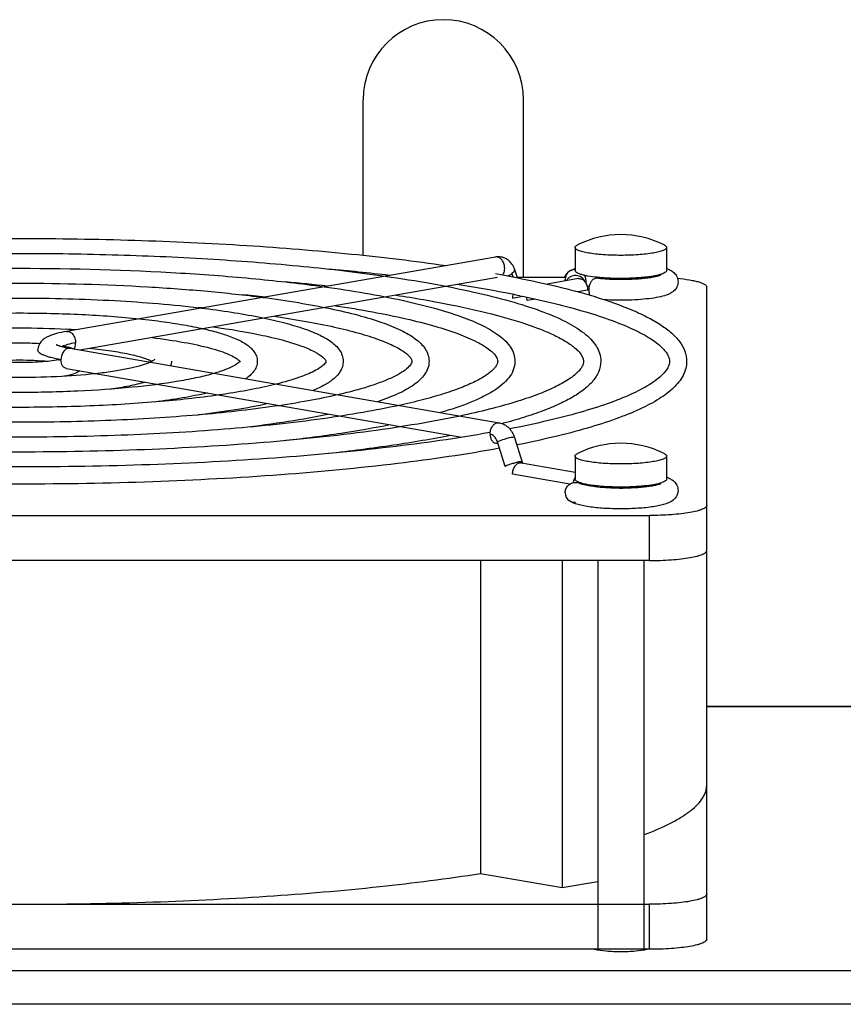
# Model space of a CAD drawing. Extents: x -1490 to 1181, y 8 to 1663.
# Tile 30 of 72: x -578 to -506, y 1061 to 1147. Entities that reach past the tile are written whole.
import ezdxf

# ---------------------------------------------------------------- set-up
doc = ezdxf.new("R2010")
doc.units = 0
doc.header["$LTSCALE"] = 65.395
doc.layers.get('0').update_dxf_attribs({"linetype": 'CONTINUOUS'})

msp = doc.modelspace()

# ---------------------------------------------------------------- linework, layer by layer
at = {"color": 6, "linetype": 'CONTINUOUS'}
for p, q in [((-547.572, 1126.208), (-547.572, 1139.792)), ((-533.572, 1124.303), (-533.572, 1139.792)), ((-529.072, 1126.891), (-529.072, 1124.872)), ((-521.072, 1126.891), (-521.072, 1124.872)), ((-536.007, 1126.053), (-573.483, 1119.545)), ((-547.572, 1124.638), (-547.572, 1124.699)), ((-534.086, 1124.233), (-534.365, 1125.013)), ((-535.848, 1124.254), (-572.311, 1117.922)), ((-534.111, 1124.303), (-529.905, 1124.303)), ((-528.762, 1124.16), (-531.513, 1123.682)), ((-527.072, 1124.271), (-527.072, 1124.17)), ((-525.035, 1124.075), (-525.072, 1124.075)), ((-523.072, 1124.271), (-523.072, 1124.17)), ((-517.572, 1066.419), (-517.572, 1123.435)), ((-573.175, 1118.072), (-535.699, 1111.564)), ((-573.483, 1116.299), (-538.944, 1110.301)), ((-534.355, 1110.272), (-533.676, 1108.137)), ((-529.072, 1108.658), (-529.072, 1106.639)), ((-521.072, 1108.658), (-521.072, 1106.639)), ((-533.739, 1108.073), (-529.072, 1107.262)), ((-527.072, 1106.038), (-527.072, 1105.937)), ((-523.072, 1106.038), (-523.072, 1105.938)), ((-632.572, 1103.465), (-522.572, 1103.465)), ((-522.572, 1099.526), (-632.572, 1099.526)), ((-537.32, 1099.526), (-537.32, 1072.182)), ((-530.196, 1099.526), (-530.196, 1070.945)), ((-527.072, 1099.526), (-527.072, 1065.55)), ((-523.072, 1099.526), (-523.072, 1065.55)), ((-517.572, 1086.792), (-500.226, 1086.792)), ((-537.32, 1072.182), (-530.196, 1070.945)), ((-530.196, 1070.945), (-527.072, 1071.487)), ((-632.572, 1069.49), (-522.572, 1069.49))]:
    msp.add_line(p, q, dxfattribs=at)
at = {"color": 2, "linetype": 'CONTINUOUS'}
for p, q in [((-534.472, 1124.311), (-534.576, 1124.6)), ((-529.932, 1123.957), (-529.932, 1124.091)), ((-528.132, 1124.05), (-528.132, 1123.777)), ((-527.972, 1123.163), (-528.84, 1123.012)), ((-534.53, 1122.466), (-533.661, 1122.617)), ((-532.522, 1122.372), (-533.257, 1122.245)), ((-535.17, 1107.754), (-535.849, 1109.889)), ((-533.95, 1108.141), (-533.926, 1108.064)), ((-529.517, 1106.205), (-534.53, 1107.075)), ((-529.17, 1106.587), (-529.047, 1106.565)), ((-522.572, 1065.55), (-632.572, 1065.55))]:
    msp.add_line(p, q, dxfattribs=at)
at = {"color": 9, "linetype": 'CONTINUOUS'}
for p, q in [((-522.572, 1099.526), (-522.572, 1103.465)), ((-502.572, 1086.747), (-517.572, 1086.747)), ((-522.572, 1065.55), (-522.572, 1069.49)), ((-701.572, 1063.697), (-502.572, 1063.697)), ((-502.572, 1060.743), (-701.572, 1060.743))]:
    msp.add_line(p, q, dxfattribs=at)
at = {"color": 6, "linetype": 'CONTINUOUS'}
for centre, radius, start, end in [((-540.572, 1139.792), 7, 0, 180), ((-525.072, 1119.505), 8.5, 63.63261, 116.36739), ((-535.763, 1124.654), 1.42, 94.64476, 99.8551), ((-535.765, 1124.673), 1.401, 89.40981, 94.64325), ((-570.216, 912.584), 213.322, 83.28652, 84.72827), ((-529.071, 1124.092), 0.861, 124.57096, 180.07758), ((-528.01, 1122.099), 3.129, 109.8569, 110.96053), ((-529.053, 1124.048), 0.91, 91.1983, 94.25901), ((-571.629, 934.602), 190.058, 83.67514, 84.77949), ((-558.645, 999.125), 125.999, 79.26075, 81.20266), ((-543.021, 1071.139), 53.779, 73.10272, 74.9497), ((-526.669, 1116.86), 6.742, 99.74861, 101.47316), ((-573.065, 956.22), 167.195, 84.19108, 84.88407), ((-554.119, 1023.663), 101.048, 78.45673, 79.18926), ((-540.873, 1078.368), 46.238, 72.91314, 73.04515), ((-574.444, 978.112), 144.054, 84.91031, 85.0377), ((-577.05, 1059.619), 60.226, 85.83343, 86.59213), ((-574.775, 1112.194), 6.15, 74.42006, 76.30614), ((-575.732, 1126.1), 9.173, 279.95387, 280.69445), ((-525.072, 1101.272), 8.5, 63.63261, 116.36739), ((-522.136, 1103.86), 3.135, 69.82088, 70.15186), ((-525.072, 1128.538), 22.696, 269.74632, 270.41125)]:
    msp.add_arc(centre, radius, start, end, dxfattribs=at)
at = {"color": 9, "linetype": 'CONTINUOUS'}
for centre, radius, start, end in [((-535.932, 1125.623), 0.436, 95.43684, 99.8513), ((-535.773, 1111.133), 0.437, 75.76102, 80.14444)]:
    msp.add_arc(centre, radius, start, end, dxfattribs=at)
at = {"color": 2, "linetype": 'CONTINUOUS'}
for centre, radius, start, end in [((-525.595, 1139.004), 14.807, 263.97256, 264.19596), ((-525.072, 1135.612), 11.482, 269.2171, 270.7829), ((-524.548, 1139.004), 14.807, 275.80404, 276.02744), ((-534.539, 1122.243), 1.282, 0.06744, 13.35651), ((-537.157, 1109.473), 1.373, 17.62152, 21.5026), ((-533.815, 1107.637), 0.442, 80.197, 92.1097), ((-533.816, 1107.636), 0.443, 68.02447, 80.09592), ((-533.824, 1107.617), 0.464, 60.24717, 67.994), ((-527.955, 1106.155), 1.29, 169.51251, 172.25779), ((-527.971, 1106.158), 1.273, 160.2542, 169.54144), ((-527.314, 1110.417), 4.302, 254.13898, 256.20273), ((-526.223, 1106.376), 1.622, 188.50803, 192.06628), ((-525.595, 1120.771), 14.807, 263.97256, 264.19596), ((-525.072, 1117.379), 11.482, 269.2171, 270.7829), ((-524.548, 1120.771), 14.807, 275.80404, 276.02744), ((-529.071, 1105.449), 0.861, 179.92237, 235.43033)]:
    msp.add_arc(centre, radius, start, end, dxfattribs=at)
at = {"color": 6, "linetype": 'CONTINUOUS'}
for points, knots in [([(-614.815, 1125.303), (-612.068, 1125.706), (-606.27, 1126.401), (-597.204, 1127.127), (-587.54, 1127.572), (-577.572, 1127.723), (-567.604, 1127.572), (-557.94, 1127.127), (-548.874, 1126.401), (-543.076, 1125.706), (-540.329, 1125.303)], [0, 0, 0, 0, 0.111516, 0.234446, 0.365225, 0.5, 0.634775, 0.765554, 0.888484, 1, 1, 1, 1]), ([(-529.072, 1126.891), (-529.072, 1126.934), (-529.028, 1127.004), (-528.94, 1127.07), (-528.881, 1127.104), (-528.847, 1127.12)], [0, 0, 0, 0, 0.388933, 0.661387, 1, 1, 1, 1]), ([(-525.072, 1126.196), (-525.582, 1126.196), (-526.325, 1126.22), (-527.267, 1126.305), (-527.867, 1126.388), (-528.361, 1126.489), (-528.695, 1126.588), (-528.893, 1126.682), (-529.008, 1126.756), (-529.072, 1126.839), (-529.072, 1126.891)], [0, 0, 0, 0, 0.368681, 0.535858, 0.683237, 0.805629, 0.899182, 0.934564, 0.962501, 1, 1, 1, 1]), ([(-521.072, 1126.891), (-521.072, 1126.839), (-521.136, 1126.756), (-521.251, 1126.682), (-521.449, 1126.588), (-521.783, 1126.489), (-522.277, 1126.388), (-522.876, 1126.305), (-523.819, 1126.22), (-524.561, 1126.196), (-525.072, 1126.196)], [0, 0, 0, 0, 0.037499, 0.065436, 0.100818, 0.194371, 0.316763, 0.464142, 0.631319, 1, 1, 1, 1]), ([(-521.297, 1127.12), (-521.263, 1127.104), (-521.204, 1127.07), (-521.116, 1127.004), (-521.072, 1126.934), (-521.072, 1126.891)], [0, 0, 0, 0, 0.338613, 0.611067, 1, 1, 1, 1]), ([(-609.49, 1124.378), (-607.124, 1124.717), (-602.142, 1125.301), (-594.364, 1125.912), (-586.093, 1126.286), (-577.572, 1126.412), (-569.051, 1126.286), (-560.78, 1125.912), (-553.002, 1125.301), (-548.02, 1124.717), (-545.654, 1124.378)], [0, 0, 0, 0, 0.11202, 0.235032, 0.365595, 0.5, 0.634405, 0.764969, 0.88798, 1, 1, 1, 1]), ([(-534.365, 1125.013), (-534.417, 1125.161), (-534.558, 1125.442), (-534.879, 1125.788), (-535.288, 1126.017), (-535.597, 1126.072), (-535.751, 1126.074)], [0, 0, 0, 0, 0.253105, 0.502876, 0.751513, 1, 1, 1, 1]), ([(-604.158, 1123.452), (-602.174, 1123.727), (-598.01, 1124.2), (-589.15, 1124.877), (-577.572, 1125.197), (-565.994, 1124.877), (-557.134, 1124.2), (-552.97, 1123.727), (-550.986, 1123.452)], [0, 0, 0, 0, 0.11269, 0.235816, 0.5, 0.764184, 0.88731, 1, 1, 1, 1]), ([(-529.579, 1124.788), (-529.594, 1124.777), (-529.653, 1124.733), (-529.709, 1124.685), (-529.748, 1124.645)], [0, 0, 0, 0, 0.241013, 1, 1, 1, 1]), ([(-529.56, 1124.801), (-529.526, 1124.825), (-529.389, 1124.911), (-529.241, 1124.978), (-529.129, 1125.021)], [0, 0, 0, 0, 0.25652, 1, 1, 1, 1]), ([(-521.073, 1125.043), (-520.964, 1125.004), (-520.744, 1124.911), (-520.422, 1124.7), (-520.148, 1124.359), (-520.072, 1124.049), (-520.072, 1123.887)], [0, 0, 0, 0, 0.213162, 0.437875, 0.702412, 1, 1, 1, 1]), ([(-545.654, 1124.378), (-544.287, 1124.182), (-541.696, 1123.772), (-538.049, 1123.052), (-534.872, 1122.267), (-532.191, 1121.422), (-530.023, 1120.52), (-528.565, 1119.664), (-527.697, 1118.902), (-527.218, 1118.308), (-526.898, 1117.65), (-526.822, 1117.173), (-526.822, 1116.937)], [0, 0, 0, 0, 0.195657, 0.371773, 0.526711, 0.659406, 0.769698, 0.859108, 0.897416, 0.932816, 0.966626, 1, 1, 1, 1]), ([(-536.023, 1124.602), (-534.788, 1124.379), (-532.454, 1123.92), (-530.141, 1123.365), (-529.056, 1123.073)], [0, 0, 0, 0, 0.527661, 1, 1, 1, 1]), ([(-529.748, 1124.645), (-529.771, 1124.622), (-529.865, 1124.52), (-529.941, 1124.401), (-529.984, 1124.304)], [0, 0, 0, 0, 0.235933, 1, 1, 1, 1]), ([(-525.072, 1124.075), (-525.264, 1124.075), (-525.989, 1124.085), (-526.714, 1124.128), (-527.243, 1124.189)], [0, 0, 0, 0, 0.265005, 1, 1, 1, 1]), ([(-520.072, 1123.887), (-520.072, 1123.74), (-520.134, 1123.457), (-520.368, 1123.13), (-520.651, 1122.917), (-521.05, 1122.723), (-521.629, 1122.561), (-522.426, 1122.424), (-523.357, 1122.329), (-524.384, 1122.277), (-525.451, 1122.27), (-526.169, 1122.297), (-526.523, 1122.319)], [0, 0, 0, 0, 0.061759, 0.117779, 0.16577, 0.209798, 0.303877, 0.417412, 0.550576, 0.697615, 0.850397, 1, 1, 1, 1]), ([(-521.597, 1124.461), (-521.593, 1124.463), (-521.646, 1124.436), (-521.674, 1124.43), (-521.793, 1124.387), (-521.922, 1124.354), (-522.09, 1124.314), (-522.281, 1124.278), (-522.494, 1124.242), (-522.816, 1124.197), (-523.256, 1124.149), (-523.82, 1124.108), (-524.419, 1124.082), (-524.828, 1124.076), (-525.035, 1124.075)], [0, 0, 0, 0, 0.00423, 0.023819, 0.055299, 0.096414, 0.145665, 0.20198, 0.264506, 0.332517, 0.482413, 0.646777, 0.820879, 1, 1, 1, 1]), ([(-520.118, 1124.191), (-519.766, 1124.157), (-519.266, 1124.095), (-518.646, 1123.976), (-518.277, 1123.885), (-517.978, 1123.783), (-517.735, 1123.67), (-517.572, 1123.53), (-517.572, 1123.435)], [0, 0, 0, 0, 0.389045, 0.552925, 0.692931, 0.807302, 0.895313, 1, 1, 1, 1]), ([(-598.813, 1122.524), (-597.215, 1122.735), (-593.871, 1123.098), (-586.793, 1123.618), (-577.572, 1123.865), (-568.351, 1123.618), (-561.272, 1123.098), (-557.929, 1122.735), (-556.331, 1122.524)], [0, 0, 0, 0, 0.113603, 0.236875, 0.5, 0.763125, 0.886397, 1, 1, 1, 1]), ([(-550.986, 1123.452), (-549.784, 1123.286), (-547.502, 1122.936), (-544.288, 1122.319), (-541.484, 1121.642), (-539.116, 1120.912), (-537.195, 1120.129), (-535.898, 1119.381), (-535.12, 1118.711), (-534.685, 1118.18), (-534.393, 1117.586), (-534.322, 1117.152), (-534.322, 1116.937)], [0, 0, 0, 0, 0.19459, 0.36993, 0.524323, 0.656666, 0.766803, 0.856367, 0.894964, 0.930894, 0.965538, 1, 1, 1, 1]), ([(-593.446, 1121.592), (-590.937, 1121.898), (-585.648, 1122.326), (-577.572, 1122.534), (-569.496, 1122.326), (-564.207, 1121.898), (-561.698, 1121.592)], [0, 0, 0, 0, 0.238404, 0.5, 0.761596, 1, 1, 1, 1]), ([(-556.331, 1122.524), (-555.291, 1122.387), (-553.318, 1122.098), (-550.536, 1121.584), (-548.104, 1121.018), (-546.045, 1120.403), (-544.371, 1119.739), (-543.234, 1119.1), (-542.545, 1118.521), (-542.154, 1118.055), (-541.887, 1117.524), (-541.822, 1117.132), (-541.822, 1116.937)], [0, 0, 0, 0, 0.193165, 0.367488, 0.521178, 0.653068, 0.763, 0.852742, 0.891702, 0.928313, 0.964075, 1, 1, 1, 1]), ([(-544.687, 1122.719), (-543.09, 1122.475), (-540.126, 1121.966), (-536.082, 1121.053), (-533.207, 1120.189), (-531.341, 1119.445), (-530.559, 1119.064), (-530.21, 1118.87)], [0, 0, 0, 0, 0.322385, 0.599545, 0.826679, 0.920282, 1, 1, 1, 1]), ([(-533.899, 1122.667), (-532.873, 1122.457), (-530.94, 1122.029), (-528.244, 1121.311), (-525.936, 1120.562), (-524.039, 1119.793), (-522.576, 1119.021), (-521.659, 1118.351), (-521.181, 1117.832), (-520.966, 1117.506), (-520.847, 1117.211), (-520.822, 1117.023), (-520.822, 1116.937)], [0, 0, 0, 0, 0.213113, 0.402723, 0.567538, 0.706473, 0.818665, 0.903553, 0.93584, 0.961813, 0.982575, 1, 1, 1, 1]), ([(-527.288, 1122.565), (-526.171, 1122.222), (-524.598, 1121.678), (-522.699, 1120.795), (-521.567, 1120.143), (-520.641, 1119.453), (-519.922, 1118.702), (-519.441, 1117.862), (-519.322, 1117.241), (-519.322, 1116.937)], [0, 0, 0, 0, 0.340813, 0.484106, 0.610296, 0.721207, 0.82001, 0.911447, 1, 1, 1, 1]), ([(-561.698, 1121.592), (-560.821, 1121.485), (-559.153, 1121.258), (-556.799, 1120.849), (-554.736, 1120.392), (-552.984, 1119.893), (-551.553, 1119.349), (-550.575, 1118.821), (-549.974, 1118.333), (-549.625, 1117.932), (-549.382, 1117.463), (-549.322, 1117.113), (-549.322, 1116.937)], [0, 0, 0, 0, 0.191163, 0.364097, 0.516854, 0.648152, 0.757805, 0.847745, 0.887167, 0.924674, 0.962013, 1, 1, 1, 1]), ([(-550.004, 1121.796), (-548.911, 1121.633), (-546.844, 1121.293), (-543.944, 1120.704), (-541.439, 1120.069), (-539.364, 1119.402), (-537.932, 1118.799), (-537.041, 1118.301), (-536.552, 1117.966), (-536.195, 1117.651), (-535.931, 1117.331), (-535.822, 1117.078), (-535.822, 1116.937)], [0, 0, 0, 0, 0.215644, 0.408855, 0.577514, 0.719766, 0.833973, 0.880111, 0.918677, 0.949503, 0.972547, 1, 1, 1, 1]), ([(-588.03, 1120.652), (-586.358, 1120.828), (-582.873, 1121.08), (-577.572, 1121.202), (-572.271, 1121.08), (-568.786, 1120.828), (-567.114, 1120.652)], [0, 0, 0, 0, 0.240861, 0.499999, 0.759137, 1, 1, 1, 1]), ([(-567.114, 1120.652), (-566.397, 1120.576), (-565.03, 1120.412), (-563.097, 1120.11), (-561.395, 1119.766), (-559.943, 1119.384), (-558.75, 1118.962), (-557.926, 1118.545), (-557.41, 1118.15), (-557.1, 1117.814), (-556.878, 1117.407), (-556.822, 1117.095), (-556.822, 1116.937)], [0, 0, 0, 0, 0.188101, 0.359029, 0.510527, 0.641065, 0.750339, 0.840469, 0.880474, 0.919235, 0.958867, 1, 1, 1, 1]), ([(-555.326, 1120.872), (-554.397, 1120.738), (-552.639, 1120.458), (-550.173, 1119.97), (-548.042, 1119.444), (-546.278, 1118.889), (-545.063, 1118.389), (-544.31, 1117.977), (-543.902, 1117.703), (-543.609, 1117.45), (-543.408, 1117.211), (-543.322, 1117.032), (-543.322, 1116.937)], [0, 0, 0, 0, 0.218021, 0.413467, 0.584061, 0.72776, 0.842666, 0.888743, 0.926862, 0.956724, 0.978087, 1, 1, 1, 1]), ([(-581.673, 1119.739), (-580.308, 1119.82), (-577.572, 1119.895), (-574.836, 1119.82), (-573.47, 1119.739)], [0, 0, 0, 0, 0.500001, 1, 1, 1, 1]), ([(-573.483, 1119.545), (-573.779, 1119.494), (-574.315, 1119.384), (-574.949, 1119.181), (-575.378, 1118.956), (-575.675, 1118.722), (-575.92, 1118.377), (-575.987, 1118.078), (-575.987, 1117.922)], [0, 0, 0, 0, 0.278054, 0.508239, 0.614265, 0.726297, 0.855348, 1, 1, 1, 1]), ([(-560.658, 1119.946), (-559.206, 1119.747), (-557.159, 1119.413), (-554.648, 1118.817), (-553.194, 1118.376), (-552.072, 1117.928), (-551.32, 1117.508), (-550.942, 1117.181), (-550.832, 1116.997), (-550.822, 1116.95), (-550.822, 1116.937)], [0, 0, 0, 0, 0.420268, 0.593801, 0.739737, 0.855786, 0.939248, 0.98642, 0.996425, 1, 1, 1, 1]), ([(-566.013, 1119.016), (-565.074, 1118.899), (-563.368, 1118.648), (-561.372, 1118.226), (-560.075, 1117.842), (-559.347, 1117.571), (-558.811, 1117.311), (-558.531, 1117.124), (-558.432, 1117.034)], [0, 0, 0, 0, 0.359539, 0.654496, 0.774037, 0.872888, 0.94914, 1, 1, 1, 1]), ([(-530.21, 1118.87), (-529.898, 1118.696), (-529.469, 1118.432), (-528.98, 1118.034), (-528.58, 1117.638), (-528.322, 1117.238), (-528.322, 1116.937)], [0, 0, 0, 0, 0.3852, 0.542372, 0.675662, 1, 1, 1, 1]), ([(-579.323, 1118.502), (-578.74, 1118.539), (-577.572, 1118.572), (-576.403, 1118.539), (-575.82, 1118.502)], [0, 0, 0, 0, 0.5, 1, 1, 1, 1]), ([(-574.382, 1118.399), (-574.386, 1118.402), (-574.398, 1118.411), (-574.383, 1118.402), (-574.368, 1118.393), (-574.334, 1118.376), (-574.29, 1118.356), (-574.233, 1118.333), (-574.166, 1118.309), (-574.057, 1118.272), (-573.899, 1118.226), (-573.684, 1118.172), (-573.439, 1118.12), (-573.266, 1118.088), (-573.175, 1118.072)], [0, 0, 0, 0, 0.011181, 0.014852, 0.031671, 0.060037, 0.09868, 0.146488, 0.202656, 0.266467, 0.414905, 0.588318, 0.78402, 1, 1, 1, 1]), ([(-573.781, 1118.267), (-573.74, 1118.26), (-573.586, 1118.23), (-573.432, 1118.197), (-573.319, 1118.169)], [0, 0, 0, 0, 0.261106, 1, 1, 1, 1]), ([(-573.123, 1118.118), (-573.091, 1118.109), (-572.97, 1118.074), (-572.85, 1118.034), (-572.762, 1118.001)], [0, 0, 0, 0, 0.260651, 1, 1, 1, 1]), ([(-571.434, 1118.075), (-570.815, 1118.013), (-569.67, 1117.877), (-568.121, 1117.609), (-567.043, 1117.344), (-566.383, 1117.111), (-566.126, 1116.995), (-566.019, 1116.937)], [0, 0, 0, 0, 0.335895, 0.622383, 0.84808, 0.934332, 1, 1, 1, 1]), ([(-574.146, 1117.065), (-574.674, 1116.973), (-575.846, 1116.853), (-577.655, 1116.798), (-579.449, 1116.863), (-580.601, 1116.99), (-581.114, 1117.087)], [0, 0, 0, 0, 0.230059, 0.504118, 0.776098, 1, 1, 1, 1]), ([(-580.051, 1116.937), (-579.228, 1117.022), (-577.572, 1117.089), (-575.916, 1117.022), (-575.093, 1116.937)], [0, 0, 0, 0, 0.499998, 1, 1, 1, 1]), ([(-565.777, 1117.107), (-565.806, 1117.072), (-565.937, 1116.98), (-566.076, 1116.906), (-566.178, 1116.858)], [0, 0, 0, 0, 0.285526, 1, 1, 1, 1]), ([(-564.322, 1116.937), (-564.322, 1116.903), (-564.328, 1116.77), (-564.358, 1116.639), (-564.391, 1116.546)], [0, 0, 0, 0, 0.25833, 1, 1, 1, 1]), ([(-558.317, 1116.974), (-558.346, 1116.918), (-558.521, 1116.752), (-558.943, 1116.485), (-559.666, 1116.173), (-560.248, 1115.983), (-560.581, 1115.885)], [0, 0, 0, 0, 0.074648, 0.277763, 0.590584, 1, 1, 1, 1]), ([(-558.432, 1117.034), (-558.424, 1117.027), (-558.4, 1117.005), (-558.377, 1116.981), (-558.361, 1116.963)], [0, 0, 0, 0, 0.288742, 1, 1, 1, 1]), ([(-558.318, 1116.969), (-558.317, 1116.971), (-558.314, 1116.976), (-558.317, 1116.975), (-558.317, 1116.974)], [0, 0, 0, 0, 0.914353, 1, 1, 1, 1]), ([(-556.822, 1116.937), (-556.822, 1116.773), (-556.883, 1116.449), (-557.122, 1116.029), (-557.453, 1115.685), (-557.709, 1115.497), (-557.844, 1115.41)], [0, 0, 0, 0, 0.257104, 0.504586, 0.747402, 1, 1, 1, 1]), ([(-550.822, 1116.937), (-550.822, 1116.916), (-550.853, 1116.83), (-550.984, 1116.66), (-551.272, 1116.414), (-551.737, 1116.129), (-552.372, 1115.826), (-553.516, 1115.385), (-554.472, 1115.115), (-555.157, 1114.943)], [0, 0, 0, 0, 0.013, 0.054332, 0.132024, 0.244613, 0.389543, 0.56482, 1, 1, 1, 1]), ([(-549.322, 1116.937), (-549.322, 1116.789), (-549.364, 1116.494), (-549.599, 1115.953), (-550.121, 1115.376), (-550.958, 1114.829), (-551.599, 1114.531), (-551.951, 1114.387)], [0, 0, 0, 0, 0.114826, 0.227412, 0.45358, 0.704686, 1, 1, 1, 1]), ([(-543.322, 1116.937), (-543.322, 1116.877), (-543.356, 1116.767), (-543.451, 1116.614), (-543.657, 1116.37), (-544.083, 1116.032), (-544.791, 1115.623), (-545.734, 1115.202), (-546.899, 1114.785), (-548.272, 1114.378), (-549.26, 1114.132), (-549.786, 1114.011)], [0, 0, 0, 0, 0.024673, 0.045685, 0.074254, 0.155662, 0.268216, 0.410317, 0.580528, 0.777535, 1, 1, 1, 1]), ([(-541.822, 1116.937), (-541.822, 1116.733), (-541.894, 1116.321), (-542.187, 1115.769), (-542.613, 1115.287), (-543.365, 1114.686), (-544.607, 1114.025), (-545.706, 1113.613), (-546.321, 1113.409)], [0, 0, 0, 0, 0.101443, 0.202614, 0.306659, 0.41837, 0.678589, 1, 1, 1, 1]), ([(-535.822, 1116.937), (-535.822, 1116.836), (-535.876, 1116.66), (-536.024, 1116.428), (-536.318, 1116.093), (-536.904, 1115.644), (-537.858, 1115.115), (-539.112, 1114.579), (-540.649, 1114.05), (-542.454, 1113.54), (-543.751, 1113.233), (-544.44, 1113.082)], [0, 0, 0, 0, 0.031104, 0.054567, 0.08499, 0.16819, 0.280619, 0.421186, 0.588746, 0.782117, 1, 1, 1, 1]), ([(-534.322, 1116.937), (-534.322, 1116.681), (-534.425, 1116.16), (-534.836, 1115.468), (-535.435, 1114.866), (-536.195, 1114.322), (-537.114, 1113.815), (-538.647, 1113.132), (-539.912, 1112.715), (-540.809, 1112.452)], [0, 0, 0, 0, 0.092355, 0.186157, 0.285713, 0.396314, 0.52151, 0.663323, 1, 1, 1, 1]), ([(-528.322, 1116.937), (-528.322, 1116.795), (-528.397, 1116.551), (-528.6, 1116.239), (-528.983, 1115.813), (-529.73, 1115.255), (-530.931, 1114.606), (-532.498, 1113.955), (-534.409, 1113.317), (-536.648, 1112.704), (-538.254, 1112.337), (-539.107, 1112.156)], [0, 0, 0, 0, 0.035196, 0.060168, 0.091722, 0.175958, 0.288264, 0.427864, 0.593791, 0.784931, 1, 1, 1, 1]), ([(-526.822, 1116.937), (-526.822, 1116.63), (-526.957, 1116), (-527.491, 1115.172), (-528.271, 1114.447), (-529.27, 1113.786), (-530.489, 1113.164), (-531.933, 1112.57), (-533.599, 1112.002), (-534.793, 1111.658), (-535.425, 1111.489)], [0, 0, 0, 0, 0.085843, 0.174555, 0.271335, 0.381492, 0.508236, 0.653227, 0.817128, 1, 1, 1, 1]), ([(-520.822, 1116.937), (-520.822, 1116.849), (-520.849, 1116.652), (-520.978, 1116.346), (-521.209, 1116.006), (-521.725, 1115.465), (-522.71, 1114.77), (-524.276, 1113.973), (-526.302, 1113.181), (-528.762, 1112.413), (-531.633, 1111.68), (-533.689, 1111.245), (-534.779, 1111.032)], [0, 0, 0, 0, 0.017015, 0.037463, 0.063244, 0.095465, 0.180386, 0.292765, 0.431967, 0.597056, 0.786865, 1, 1, 1, 1]), ([(-519.322, 1116.937), (-519.322, 1116.725), (-519.378, 1116.296), (-519.704, 1115.469), (-520.481, 1114.522), (-521.796, 1113.563), (-523.5, 1112.674), (-525.603, 1111.836), (-528.104, 1111.04), (-530.992, 1110.289), (-533.054, 1109.845), (-534.145, 1109.628)], [0, 0, 0, 0, 0.036745, 0.073762, 0.152556, 0.244228, 0.353961, 0.484108, 0.635384, 0.807598, 1, 1, 1, 1]), ([(-566.178, 1116.858), (-566.407, 1116.752), (-566.969, 1116.554), (-567.952, 1116.306), (-569.177, 1116.078), (-571.179, 1115.802), (-574, 1115.576), (-577.572, 1115.485), (-581.143, 1115.576), (-583.965, 1115.802), (-585.966, 1116.078), (-587.191, 1116.306), (-588.174, 1116.554), (-588.737, 1116.752), (-588.966, 1116.858)], [0, 0, 0, 0, 0.032825, 0.077352, 0.131886, 0.194927, 0.340265, 0.499998, 0.659732, 0.80507, 0.868112, 0.922646, 0.967174, 1, 1, 1, 1]), ([(-572.316, 1116.095), (-572.499, 1115.973), (-572.954, 1115.787), (-573.426, 1115.676), (-573.685, 1115.625)], [0, 0, 0, 0, 0.454577, 1, 1, 1, 1]), ([(-560.581, 1115.885), (-561.048, 1115.748), (-562.08, 1115.493), (-564.467, 1115.039), (-567.968, 1114.603), (-572.603, 1114.286), (-577.572, 1114.177), (-582.541, 1114.286), (-587.175, 1114.603), (-590.677, 1115.039), (-593.064, 1115.493), (-594.096, 1115.748), (-594.563, 1115.885)], [0, 0, 0, 0, 0.042707, 0.093046, 0.212929, 0.351616, 0.5, 0.648384, 0.787071, 0.906954, 0.957293, 1, 1, 1, 1]), ([(-555.157, 1114.943), (-555.824, 1114.776), (-557.263, 1114.464), (-560.504, 1113.912), (-565.13, 1113.383), (-571.164, 1112.998), (-577.572, 1112.867), (-583.98, 1112.998), (-590.014, 1113.383), (-594.64, 1113.912), (-597.881, 1114.464), (-599.32, 1114.776), (-599.987, 1114.943)], [0, 0, 0, 0, 0.045733, 0.09793, 0.218613, 0.355212, 0.5, 0.644788, 0.781387, 0.90207, 0.954267, 1, 1, 1, 1]), ([(-566.621, 1115.107), (-567.073, 1114.975), (-568.08, 1114.743), (-569.099, 1114.577), (-569.655, 1114.5)], [0, 0, 0, 0, 0.456203, 1, 1, 1, 1]), ([(-549.786, 1114.011), (-550.644, 1113.813), (-552.477, 1113.444), (-556.551, 1112.791), (-562.29, 1112.165), (-569.721, 1111.711), (-577.572, 1111.557), (-585.423, 1111.711), (-592.854, 1112.165), (-598.593, 1112.791), (-602.667, 1113.444), (-604.5, 1113.813), (-605.357, 1114.011)], [0, 0, 0, 0, 0.047247, 0.100379, 0.221468, 0.357019, 0.5, 0.64298, 0.778531, 0.89962, 0.952753, 1, 1, 1, 1]), ([(-561.212, 1114.168), (-561.911, 1114), (-563.433, 1113.7), (-564.967, 1113.478), (-565.791, 1113.375)], [0, 0, 0, 0, 0.464214, 1, 1, 1, 1]), ([(-544.44, 1113.082), (-545.485, 1112.854), (-547.706, 1112.426), (-552.604, 1111.672), (-559.451, 1110.949), (-568.276, 1110.425), (-577.572, 1110.247), (-586.868, 1110.425), (-595.693, 1110.949), (-602.54, 1111.672), (-607.438, 1112.426), (-609.659, 1112.854), (-610.703, 1113.082)], [0, 0, 0, 0, 0.048159, 0.101857, 0.223192, 0.35811, 0.5, 0.64189, 0.776808, 0.898143, 0.951841, 1, 1, 1, 1]), ([(-555.86, 1113.238), (-556.805, 1113.031), (-558.839, 1112.657), (-560.888, 1112.378), (-561.981, 1112.248)], [0, 0, 0, 0, 0.46773, 1, 1, 1, 1]), ([(-539.107, 1112.156), (-540.337, 1111.897), (-542.943, 1111.411), (-548.661, 1110.554), (-556.612, 1109.733), (-566.831, 1109.138), (-577.572, 1108.937), (-588.313, 1109.138), (-598.532, 1109.733), (-606.483, 1110.554), (-612.201, 1111.411), (-614.807, 1111.897), (-616.036, 1112.156)], [0, 0, 0, 0, 0.04877, 0.102846, 0.224345, 0.35884, 0.5, 0.64116, 0.775655, 0.897154, 0.95123, 1, 1, 1, 1]), ([(-550.529, 1112.313), (-551.712, 1112.066), (-554.247, 1111.619), (-556.798, 1111.282), (-558.153, 1111.126)], [0, 0, 0, 0, 0.469764, 1, 1, 1, 1]), ([(-545.207, 1111.389), (-546.63, 1111.102), (-549.667, 1110.58), (-552.723, 1110.185), (-554.342, 1110.002)], [0, 0, 0, 0, 0.471026, 1, 1, 1, 1]), ([(-535.699, 1111.564), (-535.542, 1111.537), (-535.234, 1111.428), (-534.71, 1111.032), (-534.454, 1110.585), (-534.355, 1110.272)], [0, 0, 0, 0, 0.245411, 0.49315, 1, 1, 1, 1]), ([(-536.509, 1110.71), (-539.406, 1110.193), (-545.65, 1109.311), (-555.557, 1108.395), (-566.341, 1107.829), (-577.572, 1107.638), (-588.803, 1107.829), (-599.587, 1108.395), (-609.494, 1109.311), (-615.737, 1110.193), (-618.634, 1110.71)], [0, 0, 0, 0, 0.107089, 0.229311, 0.361987, 0.5, 0.638013, 0.770688, 0.89291, 1, 1, 1, 1]), ([(-539.891, 1110.465), (-541.563, 1110.136), (-545.126, 1109.536), (-548.709, 1109.081), (-550.605, 1108.871)], [0, 0, 0, 0, 0.471771, 1, 1, 1, 1]), ([(-535.67, 1109.337), (-538.614, 1108.797), (-544.969, 1107.877), (-555.07, 1106.924), (-566.086, 1106.335), (-577.572, 1106.135), (-589.057, 1106.335), (-600.074, 1106.924), (-610.174, 1107.877), (-616.53, 1108.797), (-619.473, 1109.337)], [0, 0, 0, 0, 0.106702, 0.228821, 0.361663, 0.499999, 0.638335, 0.771178, 0.893297, 1, 1, 1, 1]), ([(-529.072, 1108.658), (-529.072, 1108.701), (-529.028, 1108.771), (-528.94, 1108.837), (-528.881, 1108.871), (-528.847, 1108.887)], [0, 0, 0, 0, 0.388933, 0.661387, 1, 1, 1, 1]), ([(-525.072, 1107.963), (-525.582, 1107.963), (-526.325, 1107.987), (-527.267, 1108.072), (-527.867, 1108.155), (-528.361, 1108.256), (-528.695, 1108.355), (-528.893, 1108.449), (-529.008, 1108.523), (-529.072, 1108.606), (-529.072, 1108.658)], [0, 0, 0, 0, 0.368681, 0.535858, 0.683237, 0.805629, 0.899182, 0.934564, 0.962501, 1, 1, 1, 1]), ([(-521.072, 1108.658), (-521.072, 1108.606), (-521.136, 1108.523), (-521.251, 1108.449), (-521.449, 1108.355), (-521.783, 1108.256), (-522.277, 1108.155), (-522.876, 1108.072), (-523.819, 1107.987), (-524.561, 1107.963), (-525.072, 1107.963)], [0, 0, 0, 0, 0.037499, 0.065436, 0.100818, 0.194371, 0.316763, 0.464142, 0.631319, 1, 1, 1, 1]), ([(-521.297, 1108.887), (-521.263, 1108.871), (-521.204, 1108.837), (-521.116, 1108.771), (-521.072, 1108.701), (-521.072, 1108.658)], [0, 0, 0, 0, 0.338613, 0.611067, 1, 1, 1, 1]), ([(-521.055, 1106.803), (-520.947, 1106.764), (-520.731, 1106.671), (-520.414, 1106.459), (-520.146, 1106.12), (-520.072, 1105.814), (-520.072, 1105.654)], [0, 0, 0, 0, 0.212564, 0.437814, 0.702789, 1, 1, 1, 1]), ([(-528.53, 1106.219), (-528.533, 1106.221), (-528.536, 1106.222), (-528.549, 1106.229), (-528.547, 1106.228)], [0, 0, 0, 0, 0.570392, 1, 1, 1, 1]), ([(-528.408, 1106.174), (-528.422, 1106.178), (-528.463, 1106.192), (-528.503, 1106.207), (-528.53, 1106.219)], [0, 0, 0, 0, 0.322178, 1, 1, 1, 1]), ([(-525.172, 1105.842), (-525.51, 1105.844), (-526.158, 1105.861), (-527.064, 1105.928), (-527.807, 1106.027), (-528.238, 1106.119), (-528.408, 1106.174)], [0, 0, 0, 0, 0.310524, 0.596414, 0.835043, 1, 1, 1, 1]), ([(-521.599, 1106.227), (-521.598, 1106.227), (-521.595, 1106.229), (-521.6, 1106.226), (-521.621, 1106.217), (-521.678, 1106.193), (-521.771, 1106.162), (-521.9, 1106.126), (-522.058, 1106.089), (-522.241, 1106.052), (-522.446, 1106.017), (-522.755, 1105.971), (-523.18, 1105.923), (-523.726, 1105.88), (-524.308, 1105.852), (-524.707, 1105.844), (-524.909, 1105.843)], [0, 0, 0, 0, 0.001015, 0.001188, 0.004809, 0.023251, 0.053832, 0.094237, 0.142924, 0.198796, 0.260996, 0.328796, 0.478641, 0.643527, 0.818844, 1, 1, 1, 1]), ([(-520.072, 1105.654), (-520.072, 1105.454), (-520.189, 1105.076), (-520.577, 1104.716), (-521.004, 1104.512), (-521.46, 1104.374), (-521.979, 1104.265), (-522.808, 1104.143), (-523.97, 1104.052), (-525.426, 1104.03), (-526.842, 1104.093), (-527.927, 1104.217), (-528.666, 1104.37), (-528.985, 1104.465), (-529.129, 1104.52)], [0, 0, 0, 0, 0.061518, 0.113432, 0.158463, 0.205799, 0.259775, 0.321238, 0.462913, 0.617645, 0.768127, 0.898239, 0.952473, 1, 1, 1, 1]), ([(-529.129, 1104.52), (-529.241, 1104.563), (-529.389, 1104.63), (-529.526, 1104.716), (-529.56, 1104.74)], [0, 0, 0, 0, 0.743464, 1, 1, 1, 1]), ([(-517.572, 1104.334), (-517.572, 1104.269), (-517.652, 1104.165), (-517.796, 1104.073), (-517.964, 1103.993), (-518.174, 1103.918), (-518.534, 1103.815), (-519.078, 1103.705), (-519.827, 1103.601), (-520.682, 1103.524), (-521.608, 1103.476), (-522.247, 1103.465), (-522.572, 1103.465)], [0, 0, 0, 0, 0.037496, 0.065428, 0.100807, 0.143838, 0.194406, 0.316784, 0.464146, 0.631303, 0.812152, 1, 1, 1, 1]), ([(-522.572, 1099.526), (-522.247, 1099.526), (-521.608, 1099.537), (-520.682, 1099.585), (-519.827, 1099.662), (-519.078, 1099.766), (-518.534, 1099.876), (-518.174, 1099.979), (-517.964, 1100.054), (-517.796, 1100.134), (-517.652, 1100.226), (-517.572, 1100.33), (-517.572, 1100.394)], [0, 0, 0, 0, 0.187848, 0.368697, 0.535854, 0.683216, 0.805594, 0.856162, 0.899193, 0.934572, 0.962504, 1, 1, 1, 1]), ([(-523.069, 1075.552), (-522.258, 1075.858), (-521.121, 1076.338), (-519.77, 1077.095), (-518.985, 1077.637), (-518.366, 1078.188), (-517.915, 1078.748), (-517.637, 1079.321), (-517.572, 1079.719), (-517.572, 1079.908)], [0, 0, 0, 0, 0.353967, 0.501873, 0.631022, 0.74259, 0.838661, 0.922708, 1, 1, 1, 1]), ([(-577.572, 1069.49), (-573.915, 1069.49), (-566.721, 1069.603), (-556.234, 1070.109), (-546.464, 1070.933), (-540.246, 1071.722), (-537.32, 1072.182)], [0, 0, 0, 0, 0.27169, 0.534506, 0.779904, 1, 1, 1, 1]), ([(-517.572, 1070.358), (-517.572, 1070.293), (-517.652, 1070.189), (-517.796, 1070.097), (-517.964, 1070.017), (-518.174, 1069.942), (-518.534, 1069.839), (-519.078, 1069.729), (-519.827, 1069.626), (-520.682, 1069.548), (-521.608, 1069.5), (-522.247, 1069.49), (-522.572, 1069.49)], [0, 0, 0, 0, 0.037496, 0.065428, 0.100807, 0.143838, 0.194406, 0.316784, 0.464146, 0.631303, 0.812152, 1, 1, 1, 1])]:
    msp.add_open_spline(points, degree=3, knots=knots, dxfattribs=at)
at = {"color": 9, "linetype": 'CONTINUOUS'}
for points in [[(-535.853, 1126.053), (-535.892, 1126.06), (-535.933, 1126.062), (-535.973, 1126.058)], [(-535.853, 1111.564), (-535.802, 1111.573), (-535.749, 1111.573), (-535.699, 1111.564)]]:
    msp.add_open_spline(points, degree=3, dxfattribs=at)
for points, knots in [([(-535.216, 1125.056), (-535.216, 1125.173), (-535.249, 1125.405), (-535.383, 1125.714), (-535.585, 1125.95), (-535.765, 1126.038), (-535.853, 1126.053)], [0, 0, 0, 0, 0.277141, 0.546169, 0.789055, 1, 1, 1, 1]), ([(-535.386, 1124.482), (-535.358, 1124.519), (-535.254, 1124.693), (-535.216, 1124.901), (-535.216, 1125.056)], [0, 0, 0, 0, 0.230178, 1, 1, 1, 1]), ([(-534.365, 1125.013), (-534.354, 1124.984), (-534.347, 1124.893), (-534.424, 1124.741), (-534.518, 1124.648), (-534.576, 1124.6)], [0, 0, 0, 0, 0.190919, 0.54005, 1, 1, 1, 1]), ([(-573.483, 1119.545), (-573.388, 1119.562), (-573.168, 1119.522), (-572.909, 1119.289), (-572.736, 1118.949), (-572.693, 1118.683), (-572.693, 1118.548)], [0, 0, 0, 0, 0.204375, 0.44168, 0.71412, 1, 1, 1, 1]), ([(-573.175, 1118.072), (-573.27, 1118.089), (-573.491, 1118.049), (-573.75, 1117.815), (-573.923, 1117.475), (-573.966, 1117.21), (-573.966, 1117.075)], [0, 0, 0, 0, 0.204375, 0.44168, 0.71412, 1, 1, 1, 1]), ([(-536.489, 1110.567), (-536.489, 1110.684), (-536.457, 1110.916), (-536.323, 1111.225), (-536.12, 1111.461), (-535.94, 1111.549), (-535.853, 1111.564)], [0, 0, 0, 0, 0.277141, 0.546169, 0.789055, 1, 1, 1, 1]), ([(-534.636, 1110.275), (-534.846, 1110.239), (-535.256, 1110.124), (-535.657, 1109.98), (-535.849, 1109.889)], [0, 0, 0, 0, 0.501143, 1, 1, 1, 1]), ([(-534.355, 1110.272), (-534.358, 1110.281), (-534.389, 1110.296), (-534.482, 1110.298), (-534.57, 1110.287), (-534.636, 1110.275)], [0, 0, 0, 0, 0.104097, 0.301398, 1, 1, 1, 1])]:
    msp.add_open_spline(points, degree=3, knots=knots, dxfattribs=at)
at = {"color": 6, "linetype": 'CONTINUOUS'}
for points in [[(-529.12, 1124.955), (-529.275, 1124.944), (-529.432, 1124.889), (-529.56, 1124.801)], [(-528.132, 1124.05), (-528.132, 1124.185), (-528.165, 1124.324), (-528.226, 1124.446)], [(-558.361, 1116.963), (-558.354, 1116.954), (-558.346, 1116.945), (-558.339, 1116.935)]]:
    msp.add_open_spline(points, degree=3, dxfattribs=at)
at = {"color": 2, "linetype": 'CONTINUOUS'}
for points, knots in [([(-527.15, 1124.279), (-527.417, 1124.307), (-527.796, 1124.356), (-528.264, 1124.451), (-528.542, 1124.522), (-528.767, 1124.602), (-528.951, 1124.69), (-529.072, 1124.799), (-529.072, 1124.872)], [0, 0, 0, 0, 0.389319, 0.552795, 0.692306, 0.806272, 0.894146, 1, 1, 1, 1]), ([(-521.072, 1124.872), (-521.072, 1124.792), (-521.212, 1124.677), (-521.418, 1124.585), (-521.569, 1124.535), (-521.654, 1124.511)], [0, 0, 0, 0, 0.337867, 0.625522, 1, 1, 1, 1]), ([(-534.576, 1124.6), (-534.6, 1124.581), (-534.705, 1124.501), (-534.821, 1124.436), (-534.912, 1124.394)], [0, 0, 0, 0, 0.233034, 1, 1, 1, 1]), ([(-528.201, 1123.89), (-528.265, 1124.042), (-528.486, 1124.315), (-528.981, 1124.483), (-529.491, 1124.369), (-529.741, 1124.12), (-529.822, 1123.976)], [0, 0, 0, 0, 0.248886, 0.499686, 0.750704, 1, 1, 1, 1]), ([(-528.762, 1124.16), (-528.667, 1124.176), (-528.446, 1124.136), (-528.188, 1123.903), (-528.014, 1123.563), (-527.972, 1123.298), (-527.972, 1123.163)], [0, 0, 0, 0, 0.204375, 0.44168, 0.71412, 1, 1, 1, 1]), ([(-527.846, 1123.165), (-527.846, 1123.231), (-527.837, 1123.364), (-527.796, 1123.587), (-527.716, 1123.818), (-527.586, 1124.028), (-527.427, 1124.167), (-527.299, 1124.195), (-527.243, 1124.189)], [0, 0, 0, 0, 0.153354, 0.306369, 0.523801, 0.714101, 0.870229, 1, 1, 1, 1]), ([(-525.072, 1124.177), (-525.248, 1124.177), (-525.922, 1124.185), (-526.597, 1124.222), (-527.093, 1124.273)], [0, 0, 0, 0, 0.260986, 1, 1, 1, 1]), ([(-526.383, 1124.216), (-526.298, 1124.203), (-525.915, 1124.155), (-525.529, 1124.136), (-525.229, 1124.132)], [0, 0, 0, 0, 0.222745, 1, 1, 1, 1]), ([(-523.051, 1124.273), (-523.209, 1124.257), (-523.881, 1124.199), (-524.556, 1124.177), (-525.072, 1124.177)], [0, 0, 0, 0, 0.234831, 1, 1, 1, 1]), ([(-524.915, 1124.132), (-524.81, 1124.133), (-524.424, 1124.144), (-524.039, 1124.174), (-523.76, 1124.216)], [0, 0, 0, 0, 0.271299, 1, 1, 1, 1]), ([(-521.654, 1124.511), (-521.848, 1124.456), (-522.293, 1124.364), (-522.743, 1124.305), (-522.994, 1124.279)], [0, 0, 0, 0, 0.443564, 1, 1, 1, 1]), ([(-527.766, 1122.706), (-527.779, 1122.739), (-527.828, 1122.887), (-527.846, 1123.045), (-527.846, 1123.165)], [0, 0, 0, 0, 0.230531, 1, 1, 1, 1]), ([(-534.485, 1122.783), (-534.493, 1122.758), (-534.519, 1122.655), (-534.53, 1122.547), (-534.53, 1122.466)], [0, 0, 0, 0, 0.242293, 1, 1, 1, 1]), ([(-573.966, 1117.075), (-574.254, 1117.125), (-574.659, 1117.207), (-575.156, 1117.348), (-575.446, 1117.452), (-575.677, 1117.561), (-575.846, 1117.673), (-575.957, 1117.789), (-575.987, 1117.881), (-575.987, 1117.922)], [0, 0, 0, 0, 0.385238, 0.544421, 0.679884, 0.791259, 0.879197, 0.94639, 1, 1, 1, 1]), ([(-572.693, 1118.548), (-572.927, 1118.508), (-573.331, 1118.424), (-573.726, 1118.298), (-573.883, 1118.223)], [0, 0, 0, 0, 0.577855, 1, 1, 1, 1]), ([(-572.829, 1118.024), (-572.806, 1118.06), (-572.724, 1118.223), (-572.693, 1118.409), (-572.693, 1118.548)], [0, 0, 0, 0, 0.233031, 1, 1, 1, 1]), ([(-573.483, 1116.299), (-573.552, 1116.311), (-573.692, 1116.373), (-573.848, 1116.554), (-573.945, 1116.797), (-573.966, 1116.98), (-573.966, 1117.075)], [0, 0, 0, 0, 0.213073, 0.447155, 0.710963, 1, 1, 1, 1]), ([(-536.489, 1110.567), (-536.489, 1110.472), (-536.468, 1110.29), (-536.371, 1110.046), (-536.215, 1109.865), (-536.075, 1109.803), (-536.007, 1109.791)], [0, 0, 0, 0, 0.289037, 0.552845, 0.786927, 1, 1, 1, 1]), ([(-535.88, 1109.976), (-535.938, 1110.124), (-536.091, 1110.382), (-536.358, 1110.544), (-536.489, 1110.567)], [0, 0, 0, 0, 0.543915, 1, 1, 1, 1]), ([(-533.898, 1108.15), (-533.995, 1108.136), (-534.209, 1108.089), (-534.637, 1107.968), (-534.966, 1107.852), (-535.17, 1107.754)], [0, 0, 0, 0, 0.220237, 0.49075, 1, 1, 1, 1]), ([(-534.53, 1107.075), (-534.53, 1107.2), (-534.493, 1107.445), (-534.344, 1107.768), (-534.12, 1108.004), (-533.923, 1108.075), (-533.831, 1108.079)], [0, 0, 0, 0, 0.280755, 0.551393, 0.792268, 1, 1, 1, 1]), ([(-533.798, 1108.16), (-533.805, 1108.16), (-533.839, 1108.157), (-533.872, 1108.153), (-533.898, 1108.15)], [0, 0, 0, 0, 0.224141, 1, 1, 1, 1]), ([(-533.676, 1108.137), (-533.68, 1108.15), (-533.731, 1108.165), (-533.769, 1108.162), (-533.798, 1108.16)], [0, 0, 0, 0, 0.323705, 1, 1, 1, 1]), ([(-533.727, 1108.07), (-533.721, 1108.075), (-533.701, 1108.091), (-533.681, 1108.109), (-533.676, 1108.125)], [0, 0, 0, 0, 0.336672, 1, 1, 1, 1]), ([(-528.841, 1106.406), (-528.875, 1106.423), (-528.937, 1106.457), (-529.026, 1106.524), (-529.072, 1106.595), (-529.072, 1106.639)], [0, 0, 0, 0, 0.339702, 0.612547, 1, 1, 1, 1]), ([(-521.072, 1106.639), (-521.072, 1106.559), (-521.212, 1106.444), (-521.418, 1106.352), (-521.569, 1106.302), (-521.654, 1106.278)], [0, 0, 0, 0, 0.337867, 0.625522, 1, 1, 1, 1]), ([(-529.932, 1105.45), (-529.932, 1105.567), (-529.884, 1105.802), (-529.683, 1106.1), (-529.385, 1106.302), (-529.149, 1106.354), (-529.032, 1106.356)], [0, 0, 0, 0, 0.248365, 0.498721, 0.749859, 1, 1, 1, 1]), ([(-529.032, 1106.356), (-528.99, 1106.357), (-528.821, 1106.349), (-528.655, 1106.293), (-528.547, 1106.228)], [0, 0, 0, 0, 0.252602, 1, 1, 1, 1]), ([(-528.741, 1106.362), (-528.75, 1106.366), (-528.783, 1106.38), (-528.817, 1106.395), (-528.841, 1106.406)], [0, 0, 0, 0, 0.263209, 1, 1, 1, 1]), ([(-528.623, 1106.319), (-528.634, 1106.323), (-528.673, 1106.336), (-528.712, 1106.351), (-528.741, 1106.362)], [0, 0, 0, 0, 0.261522, 1, 1, 1, 1]), ([(-528.49, 1106.278), (-528.501, 1106.281), (-528.546, 1106.294), (-528.591, 1106.308), (-528.623, 1106.319)], [0, 0, 0, 0, 0.260066, 1, 1, 1, 1]), ([(-527.15, 1106.045), (-527.263, 1106.057), (-527.662, 1106.105), (-528.06, 1106.17), (-528.34, 1106.238)], [0, 0, 0, 0, 0.282835, 1, 1, 1, 1]), ([(-525.072, 1105.944), (-525.248, 1105.944), (-525.922, 1105.952), (-526.597, 1105.989), (-527.093, 1106.04)], [0, 0, 0, 0, 0.260986, 1, 1, 1, 1]), ([(-526.383, 1105.983), (-526.298, 1105.97), (-525.915, 1105.922), (-525.529, 1105.903), (-525.229, 1105.899)], [0, 0, 0, 0, 0.222745, 1, 1, 1, 1]), ([(-523.051, 1106.04), (-523.209, 1106.023), (-523.881, 1105.966), (-524.556, 1105.944), (-525.072, 1105.944)], [0, 0, 0, 0, 0.234831, 1, 1, 1, 1]), ([(-524.915, 1105.899), (-524.81, 1105.9), (-524.424, 1105.911), (-524.039, 1105.941), (-523.76, 1105.983)], [0, 0, 0, 0, 0.271299, 1, 1, 1, 1]), ([(-521.654, 1106.278), (-521.848, 1106.223), (-522.293, 1106.131), (-522.743, 1106.072), (-522.994, 1106.045)], [0, 0, 0, 0, 0.443564, 1, 1, 1, 1]), ([(-529.032, 1104.584), (-529.079, 1104.582), (-529.264, 1104.592), (-529.446, 1104.661), (-529.56, 1104.74)], [0, 0, 0, 0, 0.252725, 1, 1, 1, 1]), ([(-517.572, 1066.419), (-517.572, 1066.354), (-517.652, 1066.25), (-517.796, 1066.158), (-517.964, 1066.078), (-518.174, 1066.003), (-518.534, 1065.9), (-519.078, 1065.79), (-519.827, 1065.686), (-520.682, 1065.609), (-521.608, 1065.561), (-522.247, 1065.55), (-522.572, 1065.55)], [0, 0, 0, 0, 0.037496, 0.065428, 0.100807, 0.143837, 0.194406, 0.316784, 0.464146, 0.631303, 0.812152, 1, 1, 1, 1]), ([(-527.386, 1065.55), (-527.048, 1065.476), (-526.275, 1065.385), (-525.501, 1065.356), (-525.072, 1065.356)], [0, 0, 0, 0, 0.446671, 1, 1, 1, 1]), ([(-525.072, 1065.356), (-524.643, 1065.356), (-523.868, 1065.385), (-523.096, 1065.476), (-522.758, 1065.55)], [0, 0, 0, 0, 0.553329, 1, 1, 1, 1])]:
    msp.add_open_spline(points, degree=3, knots=knots, dxfattribs=at)
for points in [[(-536.007, 1109.791), (-535.945, 1109.78), (-535.881, 1109.783), (-535.82, 1109.798)], [(-533.676, 1108.125), (-533.675, 1108.129), (-533.675, 1108.133), (-533.676, 1108.137)], [(-529.072, 1106.794), (-529.111, 1106.729), (-529.144, 1106.66), (-529.169, 1106.589)]]:
    msp.add_open_spline(points, degree=3, dxfattribs=at)

doc.saveas('drawing.dxf')
